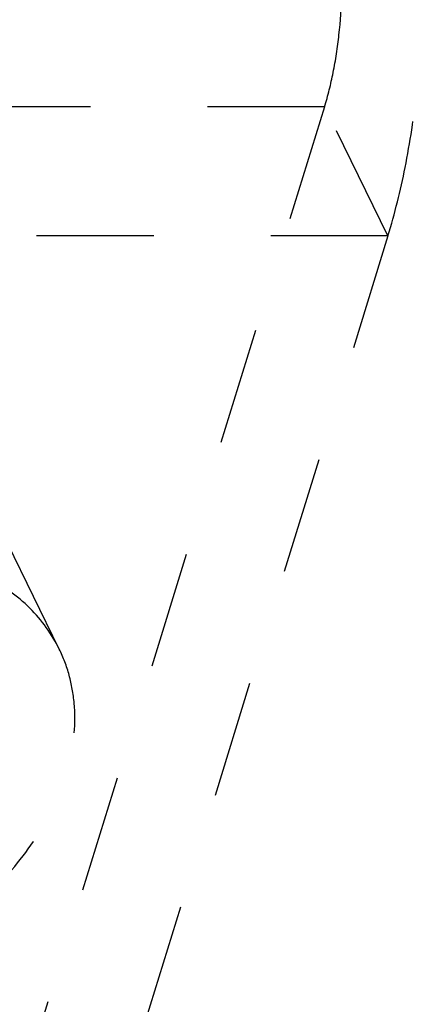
# Model space of a CAD drawing. Header units: millimetres. Extents: x 0 to 410, y 0 to 287.
# Tile 41 of 57: x 246 to 254, y 207 to 226. Entities that reach past the tile are written whole.
import ezdxf

# ---------------------------------------------------------------- set-up
doc = ezdxf.new("R2010")
doc.units = ezdxf.units.MM
doc.header["$LTSCALE"] = 22.55
doc.linetypes.add('HIDDEN', pattern=[0.2, 0.1, -0.1])
doc.layers.add('1_ASSI', color=7, linetype='CONTINUOUS')
doc.layers.add('DEFAULT_2', color=8, linetype='HIDDEN')

msp = doc.modelspace()

# ---------------------------------------------------------------- linework, layer by layer
at = {"layer": '1_ASSI', "color": 8, "linetype": 'HIDDEN'}
msp.add_line((246.87784, 213.94446), (245.65768, 216.4309), dxfattribs=at)
for points, knots in [([(246.87789, 213.94433), (246.73546, 214.23458), (246.33726, 214.78273), (245.48512, 215.38639), (244.43363, 215.75395), (243.66783, 215.82977), (243.27168, 215.82977)], [0, 0, 0, 0, 0.22685535, 0.46504621, 0.72204228, 1, 1, 1, 1]), ([(240.60895, 207.21318), (241.08013, 207.21318), (242.04457, 207.32698), (243.43551, 207.78844), (244.72144, 208.51297), (245.81248, 209.45082), (246.63266, 210.5399), (247.1225, 211.7089), (247.21684, 212.70611), (247.08585, 213.44231), (246.95695, 213.78321), (246.87789, 213.94433)], [0, 0, 0, 0, 0.13264336, 0.27087279, 0.4100983, 0.54552397, 0.67310411, 0.79051303, 0.89811961, 0.94947545, 1, 1, 1, 1])]:
    msp.add_open_spline(points, degree=3, knots=knots, dxfattribs=at)
at = {"layer": 'DEFAULT_2', "color": 8, "linetype": 'HIDDEN'}
for p, q in [((251.98681, 224.387), (235.86825, 224.387)), ((251.98681, 224.387), (245.57206, 203.62883)), ((253.20698, 221.90056), (251.98681, 224.387)), ((253.20698, 221.90056), (237.08841, 221.90056)), ((253.20698, 221.90056), (246.79222, 201.14239))]:
    msp.add_line(p, q, dxfattribs=at)
for points, knots in [([(253.20698, 221.90056), (253.34073, 222.33338), (253.56664, 223.25291), (253.78504, 224.69859), (253.89151, 226.22667), (253.88173, 227.77919), (253.75613, 229.29741), (253.51965, 230.72419), (253.18176, 232.00579), (252.87581, 232.78826), (252.70318, 233.14005)], [0, 0, 0, 0, 0.11860926, 0.24739563, 0.38239308, 0.51924557, 0.65349965, 0.7808504, 0.89740091, 1, 1, 1, 1]), ([(251.98681, 224.387), (252.05369, 224.6034), (252.16668, 225.0632), (252.31463, 226.04415), (252.3452, 227.06977), (252.26143, 228.08538), (252.14314, 228.79883), (251.9742, 229.43961), (251.82123, 229.83085), (251.73491, 230.00674)], [0, 0, 0, 0, 0.11862928, 0.24744638, 0.51914842, 0.65343, 0.78080569, 0.89738364, 1, 1, 1, 1])]:
    msp.add_open_spline(points, degree=3, knots=knots, dxfattribs=at)

doc.saveas('drawing.dxf')
